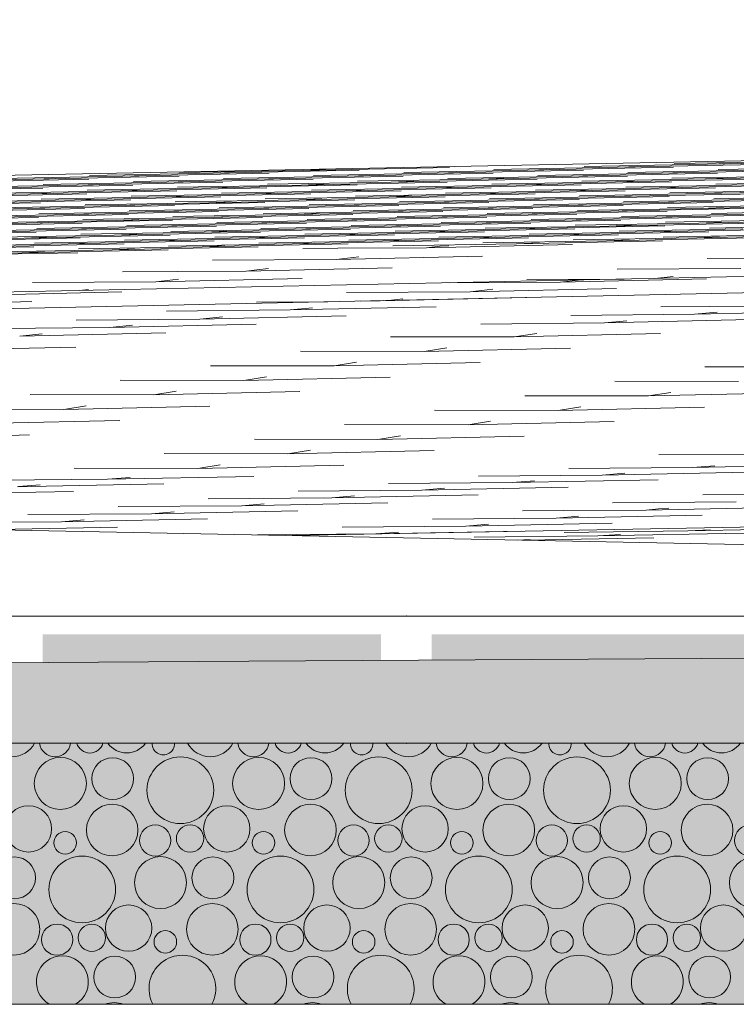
# Model space of a CAD drawing. Header units: millimetres. Extents: x -76432 to -27350, y -300 to 6935.
# Tile 59 of 75: x -31677 to -31283, y -300 to 242. Entities that reach past the tile are written whole.
import ezdxf

# ---------------------------------------------------------------- set-up
doc = ezdxf.new("R2010")
doc.units = ezdxf.units.MM
doc.header["$MEASUREMENT"] = 0
doc.layers.add('Nouveau_Terrain _ Original.Terrain', color=7, linetype='Continuous')
doc.layers.add('Nouveau_VRD _ Voirie 3d.VRD', color=7, linetype='Continuous')

# ---------------------------------------------------------------- blocks, each defined once
blk = doc.blocks.new('Élément de coupe_31')
at = {"layer": 'Nouveau_Terrain _ Original.Terrain', "linetype": 'Continuous', "lineweight": 15, "true_color": 0xf48e54}
h = blk.add_hatch(dxfattribs=at)
h.set_pattern_fill('Terre', color=33, style=0, pattern_type=2)
h.set_pattern_definition([(45, (0, 0), (-137.8858, 137.8858), []), (45, (-45.96, 45.96), (-275.7716, 275.7716), []), (45, (-91.92, 91.92), (-275.7716, 275.7716), []), (135, (-137.886, 137.886), (45.96194, 45.96194), [195, -195])])
h.paths.add_polyline_path([(-45278.93, -182.88), (-48767.24, -201.74), (-53028.52, -224.87), (-58189.71, -253.03), (-64406.44, -287.14), (-66736.01, -300), (-27349.9, -300), (-27349.9, -80.38), (-30347.05, -102.7), (-30687.31, -105.32), (-30979.52, -107.48), (-31257.53, -109.37), (-31550.89, -111.18), (-31862.67, -112.95), (-32189.06, -114.67), (-32526.08, -116.34), (-40248.03, -155.83), (-42463.99, -167.72)])
at = {"layer": 'Nouveau_Terrain _ Original.Terrain', "color": 7, "linetype": 'Continuous', "lineweight": 15}
for p, q in [((-27349.9, 242.02), (-33618.28, 118.16)), ((-27349.9, 183.09), (-33618.28, 51.45)), ((-33618.28, 41.72), (-27349.9, 175.38)), ((-28602.27, 12.4), (-31527.12, -42))]:
    blk.add_line(p, q, dxfattribs=at)
at = {"layer": 'Nouveau_Terrain _ Original.Terrain', "color": 114, "linetype": 'Continuous', "lineweight": 15, "true_color": 0x00ad56}
for p, q in [((-31248.9, 164.06), (-31316.93, 162.82)), ((-31248.9, 164.06), (-31316.93, 162.82)), ((-31298.49, 162.42), (-31218.06, 164.07)), ((-31298.49, 162.42), (-31218.06, 164.07)), ((-31298.49, 162.42), (-31286.09, 162.83)), ((-31298.49, 162.42), (-31286.09, 162.83)), ((-31570.61, 157.46), (-31638.64, 156.21)), ((-31570.61, 157.46), (-31638.64, 156.21)), ((-31620.19, 155.82), (-31539.77, 157.47)), ((-31620.19, 155.82), (-31539.77, 157.47)), ((-31521.02, 159.09), (-31589.05, 157.85)), ((-31521.02, 159.09), (-31589.05, 157.85)), ((-31570.61, 157.46), (-31490.18, 159.11)), ((-31570.61, 157.46), (-31490.18, 159.11)), ((-31570.61, 157.46), (-31558.21, 157.86)), ((-31570.61, 157.46), (-31558.21, 157.86)), ((-31521.02, 159.09), (-31440.6, 160.74)), ((-31521.02, 159.09), (-31440.6, 160.74)), ((-31521.02, 159.09), (-31508.63, 159.5)), ((-31521.02, 159.09), (-31508.63, 159.5)), ((-31447.25, 157.51), (-31515.28, 156.27)), ((-31447.25, 157.51), (-31515.28, 156.27)), ((-31496.83, 155.87), (-31416.41, 157.52)), ((-31496.83, 155.87), (-31416.41, 157.52)), ((-31397.66, 159.15), (-31465.69, 157.9)), ((-31397.66, 159.15), (-31465.69, 157.9)), ((-31447.25, 157.51), (-31366.82, 159.16)), ((-31447.25, 157.51), (-31366.82, 159.16)), ((-31447.25, 157.51), (-31434.85, 157.92)), ((-31447.25, 157.51), (-31434.85, 157.92)), ((-31348.07, 160.78), (-31416.1, 159.54)), ((-31348.07, 160.78), (-31416.1, 159.54)), ((-31397.66, 159.15), (-31317.23, 160.8)), ((-31397.66, 159.15), (-31317.23, 160.8)), ((-31397.66, 159.15), (-31385.26, 159.55)), ((-31397.66, 159.15), (-31385.26, 159.55)), ((-31323.88, 157.56), (-31391.91, 156.32)), ((-31323.88, 157.56), (-31391.91, 156.32)), ((-31373.47, 155.92), (-31293.04, 157.57)), ((-31373.47, 155.92), (-31293.04, 157.57)), ((-31298.49, 162.42), (-31366.52, 161.18)), ((-31298.49, 162.42), (-31366.52, 161.18)), ((-31348.07, 160.78), (-31267.65, 162.43)), ((-31348.07, 160.78), (-31267.65, 162.43)), ((-31348.07, 160.78), (-31335.68, 161.19)), ((-31348.07, 160.78), (-31335.68, 161.19)), ((-31274.3, 159.2), (-31342.33, 157.96)), ((-31274.3, 159.2), (-31342.33, 157.96)), ((-31323.88, 157.56), (-31243.46, 159.21)), ((-31323.88, 157.56), (-31243.46, 159.21)), ((-31323.88, 157.56), (-31311.49, 157.97)), ((-31323.88, 157.56), (-31311.49, 157.97)), ((-31224.71, 160.83), (-31292.74, 159.59)), ((-31224.71, 160.83), (-31292.74, 159.59)), ((-31669.78, 154.18), (-31737.81, 152.94)), ((-31669.78, 154.18), (-31737.81, 152.94)), ((-31719.36, 152.54), (-31638.94, 154.19)), ((-31719.36, 152.54), (-31638.94, 154.19)), ((-31620.19, 155.82), (-31688.22, 154.58)), ((-31620.19, 155.82), (-31688.22, 154.58)), ((-31669.78, 154.18), (-31589.35, 155.83)), ((-31669.78, 154.18), (-31589.35, 155.83)), ((-31669.78, 154.18), (-31657.38, 154.59)), ((-31669.78, 154.18), (-31657.38, 154.59)), ((-31596, 152.59), (-31664.03, 151.35)), ((-31596, 152.59), (-31664.03, 151.35)), ((-31645.59, 150.96), (-31565.16, 152.61)), ((-31645.59, 150.96), (-31565.16, 152.61)), ((-31620.19, 155.82), (-31607.8, 156.23)), ((-31620.19, 155.82), (-31607.8, 156.23)), ((-31546.42, 154.23), (-31614.45, 152.99)), ((-31546.42, 154.23), (-31614.45, 152.99)), ((-31596, 152.59), (-31515.58, 154.24)), ((-31596, 152.59), (-31515.58, 154.24)), ((-31596, 152.59), (-31583.61, 153)), ((-31596, 152.59), (-31583.61, 153)), ((-31496.83, 155.87), (-31564.86, 154.63)), ((-31496.83, 155.87), (-31564.86, 154.63)), ((-31546.42, 154.23), (-31465.99, 155.88)), ((-31546.42, 154.23), (-31465.99, 155.88)), ((-31546.42, 154.23), (-31534.02, 154.64)), ((-31546.42, 154.23), (-31534.02, 154.64)), ((-31472.64, 152.65), (-31540.67, 151.4)), ((-31472.64, 152.65), (-31540.67, 151.4)), ((-31522.23, 151.01), (-31441.8, 152.66)), ((-31522.23, 151.01), (-31441.8, 152.66)), ((-31496.83, 155.87), (-31484.43, 156.28)), ((-31496.83, 155.87), (-31484.43, 156.28)), ((-31423.06, 154.28), (-31491.08, 153.04)), ((-31423.06, 154.28), (-31491.08, 153.04)), ((-31472.64, 152.65), (-31392.21, 154.3)), ((-31472.64, 152.65), (-31392.21, 154.3)), ((-31472.64, 152.65), (-31460.24, 153.06)), ((-31472.64, 152.65), (-31460.24, 153.06)), ((-31373.47, 155.92), (-31441.5, 154.68)), ((-31373.47, 155.92), (-31441.5, 154.68)), ((-31423.06, 154.28), (-31342.63, 155.93)), ((-31423.06, 154.28), (-31342.63, 155.93)), ((-31423.06, 154.28), (-31410.66, 154.69)), ((-31423.06, 154.28), (-31410.66, 154.69)), ((-31349.28, 152.7), (-31417.31, 151.46)), ((-31349.28, 152.7), (-31417.31, 151.46)), ((-31398.86, 151.06), (-31318.44, 152.71)), ((-31398.86, 151.06), (-31318.44, 152.71)), ((-31373.47, 155.92), (-31361.07, 156.33)), ((-31373.47, 155.92), (-31361.07, 156.33)), ((-31299.69, 154.34), (-31367.72, 153.09)), ((-31299.69, 154.34), (-31367.72, 153.09)), ((-31349.28, 152.7), (-31268.85, 154.35)), ((-31349.28, 152.7), (-31268.85, 154.35)), ((-31349.28, 152.7), (-31336.88, 153.11)), ((-31349.28, 152.7), (-31336.88, 153.11)), ((-31250.11, 155.97), (-31318.14, 154.73)), ((-31250.11, 155.97), (-31318.14, 154.73)), ((-31299.69, 154.34), (-31219.27, 155.99)), ((-31299.69, 154.34), (-31219.27, 155.99)), ((-31299.69, 154.34), (-31287.3, 154.74)), ((-31299.69, 154.34), (-31287.3, 154.74)), ((-31225.92, 152.75), (-31293.95, 151.51)), ((-31225.92, 152.75), (-31293.95, 151.51)), ((-31744.76, 147.68), (-31664.33, 149.33)), ((-31744.76, 147.68), (-31664.33, 149.33)), ((-31645.59, 150.96), (-31713.62, 149.71)), ((-31645.59, 150.96), (-31713.62, 149.71)), ((-31695.17, 149.32), (-31614.75, 150.97)), ((-31695.17, 149.32), (-31614.75, 150.97)), ((-31621.4, 147.73), (-31689.43, 146.49)), ((-31621.4, 147.73), (-31689.43, 146.49)), ((-31670.98, 146.09), (-31590.56, 147.74)), ((-31670.98, 146.09), (-31590.56, 147.74)), ((-31670.98, 146.09), (-31658.59, 146.5)), ((-31670.98, 146.09), (-31658.59, 146.5)), ((-31645.59, 150.96), (-31633.19, 151.37)), ((-31645.59, 150.96), (-31633.19, 151.37)), ((-31571.81, 149.37), (-31639.84, 148.13)), ((-31571.81, 149.37), (-31639.84, 148.13)), ((-31621.4, 147.73), (-31540.97, 149.38)), ((-31621.4, 147.73), (-31540.97, 149.38)), ((-31621.4, 147.73), (-31609, 148.14)), ((-31621.4, 147.73), (-31609, 148.14)), ((-31522.23, 151.01), (-31590.26, 149.77)), ((-31522.23, 151.01), (-31590.26, 149.77)), ((-31571.81, 149.37), (-31491.39, 151.02)), ((-31571.81, 149.37), (-31491.39, 151.02)), ((-31571.81, 149.37), (-31559.42, 149.78)), ((-31571.81, 149.37), (-31559.42, 149.78)), ((-31498.04, 147.78), (-31566.06, 146.54)), ((-31498.04, 147.78), (-31566.06, 146.54)), ((-31547.62, 146.15), (-31467.19, 147.8)), ((-31547.62, 146.15), (-31467.19, 147.8)), ((-31547.62, 146.15), (-31535.22, 146.56)), ((-31547.62, 146.15), (-31535.22, 146.56)), ((-31522.23, 151.01), (-31509.83, 151.42)), ((-31522.23, 151.01), (-31509.83, 151.42)), ((-31448.45, 149.42), (-31516.48, 148.18)), ((-31448.45, 149.42), (-31516.48, 148.18)), ((-31498.04, 147.78), (-31417.61, 149.43)), ((-31498.04, 147.78), (-31417.61, 149.43)), ((-31498.04, 147.78), (-31485.64, 148.19)), ((-31498.04, 147.78), (-31485.64, 148.19)), ((-31398.86, 151.06), (-31466.89, 149.82)), ((-31398.86, 151.06), (-31466.89, 149.82)), ((-31448.45, 149.42), (-31368.02, 151.07)), ((-31448.45, 149.42), (-31368.02, 151.07)), ((-31448.45, 149.42), (-31436.05, 149.83)), ((-31448.45, 149.42), (-31436.05, 149.83)), ((-31374.67, 147.84), (-31442.7, 146.59)), ((-31374.67, 147.84), (-31442.7, 146.59)), ((-31424.26, 146.2), (-31343.83, 147.85)), ((-31424.26, 146.2), (-31343.83, 147.85)), ((-31424.26, 146.2), (-31411.86, 146.61)), ((-31424.26, 146.2), (-31411.86, 146.61)), ((-31398.86, 151.06), (-31386.47, 151.47)), ((-31398.86, 151.06), (-31386.47, 151.47)), ((-31325.09, 149.47), (-31393.12, 148.23)), ((-31325.09, 149.47), (-31393.12, 148.23)), ((-31374.67, 147.84), (-31294.25, 149.49)), ((-31374.67, 147.84), (-31294.25, 149.49)), ((-31374.67, 147.84), (-31362.28, 148.25)), ((-31374.67, 147.84), (-31362.28, 148.25)), ((-31275.5, 151.11), (-31343.53, 149.87)), ((-31275.5, 151.11), (-31343.53, 149.87)), ((-31325.09, 149.47), (-31244.66, 151.12)), ((-31325.09, 149.47), (-31244.66, 151.12)), ((-31325.09, 149.47), (-31312.69, 149.88)), ((-31325.09, 149.47), (-31312.69, 149.88)), ((-31251.31, 147.89), (-31319.34, 146.65)), ((-31251.31, 147.89), (-31319.34, 146.65)), ((-31300.9, 146.25), (-31220.47, 147.9)), ((-31300.9, 146.25), (-31220.47, 147.9)), ((-31300.9, 146.25), (-31288.5, 146.66)), ((-31300.9, 146.25), (-31288.5, 146.66)), ((-31745.96, 139.59), (-31665.54, 141.25)), ((-31745.96, 139.59), (-31665.54, 141.25)), ((-31670.98, 146.09), (-31739.01, 144.85)), ((-31670.98, 146.09), (-31739.01, 144.85)), ((-31720.57, 144.46), (-31640.14, 146.11)), ((-31720.57, 144.46), (-31640.14, 146.11)), ((-31646.79, 142.87), (-31714.82, 141.63)), ((-31646.79, 142.87), (-31714.82, 141.63)), ((-31696.38, 141.23), (-31615.95, 142.88)), ((-31696.38, 141.23), (-31615.95, 142.88)), ((-31597.21, 144.51), (-31665.24, 143.27)), ((-31597.21, 144.51), (-31665.24, 143.27)), ((-31646.79, 142.87), (-31566.37, 144.52)), ((-31646.79, 142.87), (-31566.37, 144.52)), ((-31646.79, 142.87), (-31634.4, 143.28)), ((-31646.79, 142.87), (-31634.4, 143.28)), ((-31573.02, 141.28), (-31641.05, 140.04)), ((-31573.02, 141.28), (-31641.05, 140.04)), ((-31622.6, 139.65), (-31542.18, 141.3)), ((-31622.6, 139.65), (-31542.18, 141.3)), ((-31547.62, 146.15), (-31615.65, 144.9)), ((-31547.62, 146.15), (-31615.65, 144.9)), ((-31597.21, 144.51), (-31516.78, 146.16)), ((-31597.21, 144.51), (-31516.78, 146.16)), ((-31597.21, 144.51), (-31584.81, 144.92)), ((-31597.21, 144.51), (-31584.81, 144.92)), ((-31523.43, 142.92), (-31591.46, 141.68)), ((-31523.43, 142.92), (-31591.46, 141.68)), ((-31573.02, 141.28), (-31492.59, 142.94)), ((-31573.02, 141.28), (-31492.59, 142.94)), ((-31573.02, 141.28), (-31560.62, 141.69)), ((-31573.02, 141.28), (-31560.62, 141.69)), ((-31473.84, 144.56), (-31541.87, 143.32)), ((-31473.84, 144.56), (-31541.87, 143.32)), ((-31523.43, 142.92), (-31443, 144.57)), ((-31523.43, 142.92), (-31443, 144.57)), ((-31523.43, 142.92), (-31511.03, 143.33)), ((-31523.43, 142.92), (-31511.03, 143.33)), ((-31449.65, 141.34), (-31517.68, 140.09)), ((-31449.65, 141.34), (-31517.68, 140.09)), ((-31499.24, 139.7), (-31418.81, 141.35)), ((-31499.24, 139.7), (-31418.81, 141.35)), ((-31424.26, 146.2), (-31492.29, 144.96)), ((-31424.26, 146.2), (-31492.29, 144.96)), ((-31473.84, 144.56), (-31393.42, 146.21)), ((-31473.84, 144.56), (-31393.42, 146.21)), ((-31473.84, 144.56), (-31461.45, 144.97)), ((-31473.84, 144.56), (-31461.45, 144.97)), ((-31400.07, 142.97), (-31468.1, 141.73)), ((-31400.07, 142.97), (-31468.1, 141.73)), ((-31449.65, 141.34), (-31369.23, 142.99)), ((-31449.65, 141.34), (-31369.23, 142.99)), ((-31449.65, 141.34), (-31437.26, 141.75)), ((-31449.65, 141.34), (-31437.26, 141.75)), ((-31350.48, 144.61), (-31418.51, 143.37)), ((-31350.48, 144.61), (-31418.51, 143.37)), ((-31400.07, 142.97), (-31319.64, 144.62)), ((-31400.07, 142.97), (-31319.64, 144.62)), ((-31400.07, 142.97), (-31387.67, 143.38)), ((-31400.07, 142.97), (-31387.67, 143.38)), ((-31326.29, 141.39), (-31394.32, 140.15)), ((-31326.29, 141.39), (-31394.32, 140.15)), ((-31375.88, 139.75), (-31295.45, 141.4)), ((-31375.88, 139.75), (-31295.45, 141.4)), ((-31300.9, 146.25), (-31368.93, 145.01)), ((-31300.9, 146.25), (-31368.93, 145.01)), ((-31350.48, 144.61), (-31270.06, 146.26)), ((-31350.48, 144.61), (-31270.06, 146.26)), ((-31350.48, 144.61), (-31338.09, 145.02)), ((-31350.48, 144.61), (-31338.09, 145.02)), ((-31276.71, 143.03), (-31344.74, 141.78)), ((-31276.71, 143.03), (-31344.74, 141.78)), ((-31326.29, 141.39), (-31245.87, 143.04)), ((-31326.29, 141.39), (-31245.87, 143.04)), ((-31326.29, 141.39), (-31313.9, 141.8)), ((-31326.29, 141.39), (-31313.9, 141.8)), ((-31227.12, 144.66), (-31295.15, 143.42)), ((-31227.12, 144.66), (-31295.15, 143.42)), ((-31672.19, 138.01), (-31740.22, 136.77)), ((-31672.19, 138.01), (-31740.22, 136.77)), ((-31721.77, 136.37), (-31641.35, 138.02)), ((-31721.77, 136.37), (-31641.35, 138.02)), ((-31622.6, 139.65), (-31690.63, 138.4)), ((-31622.6, 139.65), (-31690.63, 138.4)), ((-31672.19, 138.01), (-31591.76, 139.66)), ((-31672.19, 138.01), (-31591.76, 139.66)), ((-31672.19, 138.01), (-31659.79, 138.42)), ((-31672.19, 138.01), (-31659.79, 138.42)), ((-31598.41, 136.42), (-31666.44, 135.18)), ((-31598.41, 136.42), (-31666.44, 135.18)), ((-31648, 134.78), (-31567.57, 136.44)), ((-31648, 134.78), (-31567.57, 136.44)), ((-31622.6, 139.65), (-31610.2, 140.06)), ((-31622.6, 139.65), (-31610.2, 140.06)), ((-31548.83, 138.06), (-31616.85, 136.82)), ((-31548.83, 138.06), (-31616.85, 136.82)), ((-31598.41, 136.42), (-31517.98, 138.07)), ((-31598.41, 136.42), (-31517.98, 138.07)), ((-31598.41, 136.42), (-31586.01, 136.83)), ((-31598.41, 136.42), (-31586.01, 136.83)), ((-31499.24, 139.7), (-31567.27, 138.46)), ((-31499.24, 139.7), (-31567.27, 138.46)), ((-31548.83, 138.06), (-31468.4, 139.71)), ((-31548.83, 138.06), (-31468.4, 139.71)), ((-31548.83, 138.06), (-31536.43, 138.47)), ((-31548.83, 138.06), (-31536.43, 138.47)), ((-31475.05, 136.47), (-31543.08, 135.23)), ((-31475.05, 136.47), (-31543.08, 135.23)), ((-31524.63, 134.84), (-31444.21, 136.49)), ((-31524.63, 134.84), (-31444.21, 136.49)), ((-31499.24, 139.7), (-31486.84, 140.11)), ((-31499.24, 139.7), (-31486.84, 140.11)), ((-31425.46, 138.11), (-31493.49, 136.87)), ((-31425.46, 138.11), (-31493.49, 136.87)), ((-31475.05, 136.47), (-31394.62, 138.13)), ((-31475.05, 136.47), (-31394.62, 138.13)), ((-31475.05, 136.47), (-31462.65, 136.88)), ((-31475.05, 136.47), (-31462.65, 136.88)), ((-31375.88, 139.75), (-31443.91, 138.51)), ((-31375.88, 139.75), (-31443.91, 138.51)), ((-31425.46, 138.11), (-31345.04, 139.76)), ((-31425.46, 138.11), (-31345.04, 139.76)), ((-31425.46, 138.11), (-31413.07, 138.52)), ((-31425.46, 138.11), (-31413.07, 138.52)), ((-31351.69, 136.53), (-31419.72, 135.28)), ((-31351.69, 136.53), (-31419.72, 135.28)), ((-31401.27, 134.89), (-31320.85, 136.54)), ((-31401.27, 134.89), (-31320.85, 136.54)), ((-31375.88, 139.75), (-31363.48, 140.16)), ((-31375.88, 139.75), (-31363.48, 140.16)), ((-31302.1, 138.16), (-31370.13, 136.92)), ((-31302.1, 138.16), (-31370.13, 136.92)), ((-31351.69, 136.53), (-31271.26, 138.18)), ((-31351.69, 136.53), (-31271.26, 138.18)), ((-31351.69, 136.53), (-31339.29, 136.94)), ((-31351.69, 136.53), (-31339.29, 136.94)), ((-31252.52, 139.8), (-31320.55, 138.56)), ((-31252.52, 139.8), (-31320.55, 138.56)), ((-31302.1, 138.16), (-31221.68, 139.81)), ((-31302.1, 138.16), (-31221.68, 139.81)), ((-31302.1, 138.16), (-31289.71, 138.57)), ((-31302.1, 138.16), (-31289.71, 138.57)), ((-31228.33, 136.58), (-31296.36, 135.34)), ((-31228.33, 136.58), (-31296.36, 135.34)), ((-31747.17, 131.51), (-31666.74, 133.16)), ((-31747.17, 131.51), (-31666.74, 133.16)), ((-31648, 134.78), (-31716.03, 133.54)), ((-31648, 134.78), (-31716.03, 133.54)), ((-31697.58, 133.15), (-31617.16, 134.8)), ((-31697.58, 133.15), (-31617.16, 134.8)), ((-31623.81, 131.56), (-31691.83, 130.32)), ((-31623.81, 131.56), (-31691.83, 130.32)), ((-31673.39, 129.92), (-31592.96, 131.57)), ((-31673.39, 129.92), (-31592.96, 131.57)), ((-31673.39, 129.92), (-31660.99, 130.33)), ((-31673.39, 129.92), (-31660.99, 130.33)), ((-31648, 134.78), (-31635.6, 135.19)), ((-31648, 134.78), (-31635.6, 135.19)), ((-31574.22, 133.2), (-31642.25, 131.96)), ((-31574.22, 133.2), (-31642.25, 131.96)), ((-31623.81, 131.56), (-31543.38, 133.21)), ((-31623.81, 131.56), (-31543.38, 133.21)), ((-31623.81, 131.56), (-31611.41, 131.97)), ((-31623.81, 131.56), (-31611.41, 131.97)), ((-31524.63, 134.84), (-31592.66, 133.6)), ((-31524.63, 134.84), (-31592.66, 133.6)), ((-31574.22, 133.2), (-31493.79, 134.85)), ((-31574.22, 133.2), (-31493.79, 134.85)), ((-31574.22, 133.2), (-31561.82, 133.61)), ((-31574.22, 133.2), (-31561.82, 133.61)), ((-31500.44, 131.61), (-31568.47, 130.37)), ((-31500.44, 131.61), (-31568.47, 130.37)), ((-31550.03, 129.97), (-31469.6, 131.63)), ((-31550.03, 129.97), (-31469.6, 131.63)), ((-31550.03, 129.97), (-31537.63, 130.38)), ((-31550.03, 129.97), (-31537.63, 130.38)), ((-31524.63, 134.84), (-31512.24, 135.25)), ((-31524.63, 134.84), (-31512.24, 135.25)), ((-31450.86, 133.25), (-31518.89, 132.01)), ((-31450.86, 133.25), (-31518.89, 132.01)), ((-31500.44, 131.61), (-31420.02, 133.26)), ((-31500.44, 131.61), (-31420.02, 133.26)), ((-31500.44, 131.61), (-31488.05, 132.02)), ((-31500.44, 131.61), (-31488.05, 132.02)), ((-31401.27, 134.89), (-31469.3, 133.65)), ((-31401.27, 134.89), (-31469.3, 133.65)), ((-31450.86, 133.25), (-31370.43, 134.9)), ((-31450.86, 133.25), (-31370.43, 134.9)), ((-31450.86, 133.25), (-31438.46, 133.66)), ((-31450.86, 133.25), (-31438.46, 133.66)), ((-31377.08, 131.66), (-31445.11, 130.42)), ((-31377.08, 131.66), (-31445.11, 130.42)), ((-31426.67, 130.03), (-31346.24, 131.68)), ((-31426.67, 130.03), (-31346.24, 131.68)), ((-31426.67, 130.03), (-31414.27, 130.44)), ((-31426.67, 130.03), (-31414.27, 130.44)), ((-31401.27, 134.89), (-31388.88, 135.3)), ((-31401.27, 134.89), (-31388.88, 135.3)), ((-31327.5, 133.3), (-31395.53, 132.06)), ((-31327.5, 133.3), (-31395.53, 132.06)), ((-31377.08, 131.66), (-31296.66, 133.32)), ((-31377.08, 131.66), (-31296.66, 133.32)), ((-31377.08, 131.66), (-31364.69, 132.07)), ((-31377.08, 131.66), (-31364.69, 132.07)), ((-31352.89, 128.44), (-31272.47, 130.09)), ((-31352.89, 128.44), (-31272.47, 130.09)), ((-31277.91, 134.94), (-31345.94, 133.7)), ((-31277.91, 134.94), (-31345.94, 133.7)), ((-31327.5, 133.3), (-31247.07, 134.95)), ((-31327.5, 133.3), (-31247.07, 134.95)), ((-31327.5, 133.3), (-31315.1, 133.71)), ((-31327.5, 133.3), (-31315.1, 133.71)), ((-31253.72, 131.72), (-31321.75, 130.47)), ((-31253.72, 131.72), (-31321.75, 130.47)), ((-31303.31, 130.08), (-31222.88, 131.73)), ((-31303.31, 130.08), (-31222.88, 131.73)), ((-31303.31, 130.08), (-31290.91, 130.49)), ((-31303.31, 130.08), (-31290.91, 130.49)), ((-31748.37, 123.42), (-31667.95, 125.07)), ((-31748.37, 123.42), (-31667.95, 125.07)), ((-31673.39, 129.92), (-31741.42, 128.68)), ((-31673.39, 129.92), (-31741.42, 128.68)), ((-31722.98, 128.28), (-31642.55, 129.94)), ((-31722.98, 128.28), (-31642.55, 129.94)), ((-31649.2, 126.7), (-31717.23, 125.46)), ((-31649.2, 126.7), (-31717.23, 125.46)), ((-31698.79, 125.06), (-31618.36, 126.71)), ((-31698.79, 125.06), (-31618.36, 126.71)), ((-31599.61, 128.34), (-31667.64, 127.1)), ((-31599.61, 128.34), (-31667.64, 127.1)), ((-31649.2, 126.7), (-31568.77, 128.35)), ((-31649.2, 126.7), (-31568.77, 128.35)), ((-31649.2, 126.7), (-31636.8, 127.11)), ((-31649.2, 126.7), (-31636.8, 127.11)), ((-31575.42, 125.11), (-31643.45, 123.87)), ((-31575.42, 125.11), (-31643.45, 123.87)), ((-31625.01, 123.48), (-31544.58, 125.13)), ((-31625.01, 123.48), (-31544.58, 125.13)), ((-31550.03, 129.97), (-31618.06, 128.73)), ((-31550.03, 129.97), (-31618.06, 128.73)), ((-31599.61, 128.34), (-31519.19, 129.99)), ((-31599.61, 128.34), (-31519.19, 129.99)), ((-31599.61, 128.34), (-31587.22, 128.75)), ((-31599.61, 128.34), (-31587.22, 128.75)), ((-31525.84, 126.75), (-31593.87, 125.51)), ((-31525.84, 126.75), (-31593.87, 125.51)), ((-31575.42, 125.11), (-31495, 126.76)), ((-31575.42, 125.11), (-31495, 126.76)), ((-31575.42, 125.11), (-31563.03, 125.52)), ((-31575.42, 125.11), (-31563.03, 125.52)), ((-31476.25, 128.39), (-31544.28, 127.15)), ((-31476.25, 128.39), (-31544.28, 127.15)), ((-31525.84, 126.75), (-31445.41, 128.4)), ((-31525.84, 126.75), (-31445.41, 128.4)), ((-31525.84, 126.75), (-31513.44, 127.16)), ((-31525.84, 126.75), (-31513.44, 127.16)), ((-31452.06, 125.16), (-31520.09, 123.92)), ((-31452.06, 125.16), (-31520.09, 123.92)), ((-31501.65, 123.53), (-31421.22, 125.18)), ((-31501.65, 123.53), (-31421.22, 125.18)), ((-31426.67, 130.03), (-31494.7, 128.79)), ((-31426.67, 130.03), (-31494.7, 128.79)), ((-31476.25, 128.39), (-31395.83, 130.04)), ((-31476.25, 128.39), (-31395.83, 130.04)), ((-31476.25, 128.39), (-31463.86, 128.8)), ((-31476.25, 128.39), (-31463.86, 128.8)), ((-31402.48, 126.8), (-31470.51, 125.56)), ((-31402.48, 126.8), (-31470.51, 125.56)), ((-31452.06, 125.16), (-31371.64, 126.82)), ((-31452.06, 125.16), (-31371.64, 126.82)), ((-31452.06, 125.16), (-31439.67, 125.57)), ((-31452.06, 125.16), (-31439.67, 125.57)), ((-31352.89, 128.44), (-31420.92, 127.2)), ((-31352.89, 128.44), (-31420.92, 127.2)), ((-31402.48, 126.8), (-31322.05, 128.45)), ((-31402.48, 126.8), (-31322.05, 128.45)), ((-31402.48, 126.8), (-31390.08, 127.21)), ((-31402.48, 126.8), (-31390.08, 127.21)), ((-31328.7, 125.22), (-31396.73, 123.98)), ((-31328.7, 125.22), (-31396.73, 123.98)), ((-31378.29, 123.58), (-31297.86, 125.23)), ((-31378.29, 123.58), (-31297.86, 125.23)), ((-31303.31, 130.08), (-31371.34, 128.84)), ((-31303.31, 130.08), (-31371.34, 128.84)), ((-31352.89, 128.44), (-31340.5, 128.85)), ((-31352.89, 128.44), (-31340.5, 128.85)), ((-31279.12, 126.85), (-31347.14, 125.61)), ((-31279.12, 126.85), (-31347.14, 125.61)), ((-31328.7, 125.22), (-31248.28, 126.87)), ((-31328.7, 125.22), (-31248.28, 126.87)), ((-31328.7, 125.22), (-31316.3, 125.63)), ((-31328.7, 125.22), (-31316.3, 125.63)), ((-31229.53, 128.49), (-31297.56, 127.25)), ((-31229.53, 128.49), (-31297.56, 127.25)), ((-31674.59, 121.84), (-31742.62, 120.6)), ((-31674.59, 121.84), (-31742.62, 120.6)), ((-31724.18, 120.2), (-31643.75, 121.85)), ((-31724.18, 120.2), (-31643.75, 121.85)), ((-31625.01, 123.48), (-31693.04, 122.23)), ((-31625.01, 123.48), (-31693.04, 122.23)), ((-31674.59, 121.84), (-31594.17, 123.49)), ((-31674.59, 121.84), (-31594.17, 123.49)), ((-31674.59, 121.84), (-31662.2, 122.25)), ((-31674.59, 121.84), (-31662.2, 122.25)), ((-31600.82, 120.25), (-31668.85, 119.01)), ((-31600.82, 120.25), (-31668.85, 119.01)), ((-31650.4, 118.61), (-31569.98, 120.26)), ((-31650.4, 118.61), (-31569.98, 120.26)), ((-31625.01, 123.48), (-31612.61, 123.88)), ((-31625.01, 123.48), (-31612.61, 123.88)), ((-31551.23, 121.89), (-31619.26, 120.65)), ((-31551.23, 121.89), (-31619.26, 120.65)), ((-31600.82, 120.25), (-31520.39, 121.9)), ((-31600.82, 120.25), (-31520.39, 121.9)), ((-31600.82, 120.25), (-31588.42, 120.66)), ((-31600.82, 120.25), (-31588.42, 120.66)), ((-31501.65, 123.53), (-31569.68, 122.29)), ((-31501.65, 123.53), (-31569.68, 122.29)), ((-31551.23, 121.89), (-31470.81, 123.54)), ((-31551.23, 121.89), (-31470.81, 123.54)), ((-31551.23, 121.89), (-31538.84, 122.3)), ((-31551.23, 121.89), (-31538.84, 122.3)), ((-31477.46, 120.3), (-31545.49, 119.06)), ((-31477.46, 120.3), (-31545.49, 119.06)), ((-31527.04, 118.67), (-31446.62, 120.32)), ((-31527.04, 118.67), (-31446.62, 120.32)), ((-31501.65, 123.53), (-31489.25, 123.94)), ((-31501.65, 123.53), (-31489.25, 123.94)), ((-31427.87, 121.94), (-31495.9, 120.7)), ((-31427.87, 121.94), (-31495.9, 120.7)), ((-31477.46, 120.3), (-31397.03, 121.95)), ((-31477.46, 120.3), (-31397.03, 121.95)), ((-31477.46, 120.3), (-31465.06, 120.71)), ((-31477.46, 120.3), (-31465.06, 120.71)), ((-31378.29, 123.58), (-31446.32, 122.34)), ((-31378.29, 123.58), (-31446.32, 122.34)), ((-31427.87, 121.94), (-31347.45, 123.59)), ((-31427.87, 121.94), (-31347.45, 123.59)), ((-31427.87, 121.94), (-31415.48, 122.35)), ((-31427.87, 121.94), (-31415.48, 122.35)), ((-31354.1, 120.35), (-31422.13, 119.11)), ((-31354.1, 120.35), (-31422.13, 119.11)), ((-31403.68, 118.72), (-31323.26, 120.37)), ((-31403.68, 118.72), (-31323.26, 120.37)), ((-31378.29, 123.58), (-31365.89, 123.99)), ((-31378.29, 123.58), (-31365.89, 123.99)), ((-31304.51, 121.99), (-31372.54, 120.75)), ((-31304.51, 121.99), (-31372.54, 120.75)), ((-31354.1, 120.35), (-31273.67, 122.01)), ((-31354.1, 120.35), (-31273.67, 122.01)), ((-31354.1, 120.35), (-31341.7, 120.76)), ((-31354.1, 120.35), (-31341.7, 120.76)), ((-31254.92, 123.63), (-31322.95, 122.39)), ((-31254.92, 123.63), (-31322.95, 122.39)), ((-31304.51, 121.99), (-31224.08, 123.64)), ((-31304.51, 121.99), (-31224.08, 123.64)), ((-31304.51, 121.99), (-31292.11, 122.4)), ((-31304.51, 121.99), (-31292.11, 122.4)), ((-31749.58, 115.34), (-31669.15, 116.99)), ((-31749.58, 115.34), (-31669.15, 116.99)), ((-31650.4, 118.61), (-31718.43, 117.37)), ((-31650.4, 118.61), (-31718.43, 117.37)), ((-31699.99, 116.98), (-31619.56, 118.63)), ((-31699.99, 116.98), (-31619.56, 118.63)), ((-31626.21, 115.39), (-31694.24, 114.15)), ((-31626.21, 115.39), (-31694.24, 114.15)), ((-31675.8, 113.75), (-31595.37, 115.4)), ((-31675.8, 113.75), (-31595.37, 115.4)), ((-31675.8, 113.75), (-31663.4, 114.16)), ((-31675.8, 113.75), (-31663.4, 114.16)), ((-31650.4, 118.61), (-31638.01, 119.02)), ((-31650.4, 118.61), (-31638.01, 119.02)), ((-31576.63, 117.03), (-31644.66, 115.79)), ((-31576.63, 117.03), (-31644.66, 115.79)), ((-31626.21, 115.39), (-31545.79, 117.04)), ((-31626.21, 115.39), (-31545.79, 117.04)), ((-31626.21, 115.39), (-31613.82, 115.8)), ((-31626.21, 115.39), (-31613.82, 115.8)), ((-31527.04, 118.67), (-31595.07, 117.42)), ((-31527.04, 118.67), (-31595.07, 117.42)), ((-31576.63, 117.03), (-31496.2, 118.68)), ((-31576.63, 117.03), (-31496.2, 118.68)), ((-31576.63, 117.03), (-31564.23, 117.44)), ((-31576.63, 117.03), (-31564.23, 117.44)), ((-31527.04, 118.67), (-31514.65, 119.07)), ((-31527.04, 118.67), (-31514.65, 119.07)), ((-31501.97, 116.19), (-31521.3, 115.84)), ((-31501.97, 116.19), (-31521.3, 115.84)), ((-31453.27, 116.35), (-31501.98, 116.19)), ((-31453.27, 116.35), (-31501.98, 116.19)), ((-31403.68, 118.72), (-31471.71, 117.48)), ((-31403.68, 118.72), (-31471.71, 117.48)), ((-31453.27, 116.35), (-31372.84, 118.19)), ((-31453.27, 116.35), (-31372.84, 118.19)), ((-31453.27, 116.35), (-31445.75, 117.33)), ((-31453.27, 116.35), (-31445.75, 117.33)), ((-31445.76, 117.33), (-31440.87, 117.49)), ((-31445.76, 117.33), (-31440.87, 117.49)), ((-31403.68, 118.72), (-31391.28, 119.13)), ((-31403.68, 118.72), (-31391.28, 119.13)), ((-31675.8, 113.75), (-31743.83, 112.51)), ((-31675.8, 113.75), (-31743.83, 112.51)), ((-31725.38, 112.11), (-31644.96, 113.76)), ((-31725.38, 112.11), (-31644.96, 113.76)), ((-31502.85, 109.93), (-31570.88, 109.7)), ((-31502.85, 109.93), (-31570.88, 109.7)), ((-31502.85, 109.93), (-31422.43, 111.76)), ((-31502.85, 109.93), (-31422.43, 111.76)), ((-31502.85, 109.93), (-31490.46, 111.53)), ((-31502.85, 109.93), (-31490.46, 111.53)), ((-31230.73, 110.84), (-31298.76, 110.61)), ((-31230.73, 110.84), (-31298.76, 110.61)), ((-31590.25, 103.38), (-31620.47, 103.27)), ((-31590.25, 103.38), (-31620.47, 103.27)), ((-31552.44, 103.58), (-31590.26, 103.38)), ((-31552.44, 103.58), (-31590.26, 103.38)), ((-31552.44, 103.58), (-31472.01, 105.39)), ((-31552.44, 103.58), (-31472.01, 105.39)), ((-31552.44, 103.58), (-31546.45, 104.28)), ((-31552.44, 103.58), (-31546.45, 104.28)), ((-31546.45, 104.28), (-31540.04, 105.11)), ((-31546.45, 104.28), (-31540.04, 105.11)), ((-31280.32, 105.06), (-31348.35, 104.69)), ((-31280.32, 105.06), (-31348.35, 104.69)), ((-31602.02, 97.8), (-31670.05, 97.43)), ((-31602.02, 97.8), (-31670.05, 97.43)), ((-31602.02, 97.8), (-31521.6, 99.62)), ((-31602.02, 97.8), (-31521.6, 99.62)), ((-31602.02, 97.8), (-31589.63, 99.25)), ((-31602.02, 97.8), (-31589.63, 99.25)), ((-31379.49, 97.62), (-31440.26, 97.19)), ((-31379.49, 97.62), (-31440.26, 97.19)), ((-31344.42, 99.2), (-31397.93, 98.91)), ((-31344.42, 99.2), (-31397.93, 98.91)), ((-31379.49, 97.62), (-31299.06, 99.44)), ((-31379.49, 97.62), (-31299.06, 99.44)), ((-31379.49, 97.62), (-31369.73, 98.67)), ((-31379.49, 97.62), (-31369.73, 98.67)), ((-31327.54, 99.56), (-31317.51, 100.72)), ((-31327.54, 99.56), (-31317.51, 100.72)), ((-31701.19, 90.35), (-31620.77, 92.17)), ((-31701.19, 90.35), (-31620.77, 92.17)), ((-31644.03, 92.91), (-31639.21, 93.47)), ((-31644.03, 92.91), (-31639.21, 93.47)), ((-31429.08, 92.28), (-31497.11, 91.79)), ((-31429.08, 92.28), (-31497.11, 91.79)), ((-31429.08, 92.28), (-31348.65, 94.09)), ((-31429.08, 92.28), (-31348.65, 94.09)), ((-31429.08, 92.28), (-31416.68, 93.61)), ((-31429.08, 92.28), (-31416.68, 93.61)), ((-31750.78, 85.01), (-31670.35, 86.82)), ((-31750.78, 85.01), (-31670.35, 86.82)), ((-31507.41, 86.73), (-31546.69, 86.45)), ((-31507.41, 86.73), (-31546.69, 86.45)), ((-31478.66, 87.2), (-31489.61, 87.11)), ((-31478.66, 87.2), (-31489.61, 87.11)), ((-31478.66, 87.2), (-31398.24, 89.01)), ((-31478.66, 87.2), (-31398.24, 89.01)), ((-31478.66, 87.2), (-31476.86, 87.38)), ((-31478.66, 87.2), (-31476.86, 87.38)), ((-31473.92, 87.44), (-31466.27, 88.27)), ((-31473.92, 87.44), (-31466.27, 88.27)), ((-31528.25, 82.21), (-31596.28, 81.65)), ((-31528.25, 82.21), (-31596.28, 81.65)), ((-31528.25, 82.21), (-31447.82, 84.02)), ((-31528.25, 82.21), (-31447.82, 84.02)), ((-31528.25, 82.21), (-31515.85, 83.46)), ((-31528.25, 82.21), (-31515.85, 83.46)), ((-31256.13, 84.46), (-31324.16, 83.9)), ((-31256.13, 84.46), (-31324.16, 83.9)), ((-31305.71, 79.85), (-31225.29, 81.66)), ((-31305.71, 79.85), (-31225.29, 81.66)), ((-31577.83, 77.23), (-31645.86, 76.66)), ((-31577.83, 77.23), (-31645.86, 76.66)), ((-31577.83, 77.23), (-31497.41, 79.04)), ((-31577.83, 77.23), (-31497.41, 79.04)), ((-31577.83, 77.23), (-31565.44, 78.47)), ((-31577.83, 77.23), (-31565.44, 78.47)), ((-31305.71, 79.85), (-31373.74, 79.23)), ((-31305.71, 79.85), (-31373.74, 79.23)), ((-31355.3, 75.1), (-31274.87, 76.91)), ((-31355.3, 75.1), (-31274.87, 76.91)), ((-31355.3, 75.1), (-31342.9, 76.29)), ((-31355.3, 75.1), (-31342.9, 76.29)), ((-31305.71, 79.85), (-31293.32, 81.04)), ((-31305.71, 79.85), (-31293.32, 81.04)), ((-31627.42, 72.63), (-31695.45, 72.01)), ((-31627.42, 72.63), (-31695.45, 72.01)), ((-31627.42, 72.63), (-31546.99, 74.43)), ((-31627.42, 72.63), (-31546.99, 74.43)), ((-31627.42, 72.63), (-31615.02, 73.81)), ((-31627.42, 72.63), (-31615.02, 73.81)), ((-31355.3, 75.1), (-31423.33, 74.48)), ((-31355.3, 75.1), (-31423.33, 74.48)), ((-31677, 67.88), (-31596.58, 69.68)), ((-31677, 67.88), (-31596.58, 69.68)), ((-31677, 67.88), (-31664.61, 69.07)), ((-31677, 67.88), (-31664.61, 69.07)), ((-31404.89, 67.35), (-31472.91, 67.5)), ((-31404.89, 67.35), (-31472.91, 67.5)), ((-31404.89, 67.35), (-31392.49, 69.35)), ((-31404.89, 67.35), (-31392.49, 69.35)), ((-31404.89, 67.35), (-31324.46, 69.2)), ((-31404.89, 67.35), (-31324.46, 69.2)), ((-31726.59, 59.96), (-31646.16, 61.81)), ((-31726.59, 59.96), (-31646.16, 61.81)), ((-31454.47, 59.38), (-31442.07, 61.38)), ((-31454.47, 59.38), (-31442.07, 61.38)), ((-31454.47, 59.38), (-31374.04, 61.23)), ((-31454.47, 59.38), (-31374.04, 61.23)), ((-31454.47, 59.38), (-31522.5, 59.53)), ((-31454.47, 59.38), (-31522.5, 59.53)), ((-31504.06, 51.41), (-31572.09, 51.56)), ((-31504.06, 51.41), (-31572.09, 51.56)), ((-31504.06, 51.41), (-31491.66, 53.4)), ((-31504.06, 51.41), (-31491.66, 53.4)), ((-31504.06, 51.41), (-31423.63, 53.26)), ((-31504.06, 51.41), (-31423.63, 53.26)), ((-31231.94, 50.83), (-31299.97, 50.98)), ((-31231.94, 50.83), (-31299.97, 50.98)), ((-31553.64, 43.44), (-31621.67, 43.58)), ((-31553.64, 43.44), (-31621.67, 43.58)), ((-31553.64, 43.44), (-31541.25, 45.43)), ((-31553.64, 43.44), (-31541.25, 45.43)), ((-31553.64, 43.44), (-31473.22, 45.29)), ((-31553.64, 43.44), (-31473.22, 45.29)), ((-31281.52, 42.86), (-31349.55, 43.01)), ((-31281.52, 42.86), (-31349.55, 43.01)), ((-31603.23, 35.47), (-31671.26, 35.61)), ((-31603.23, 35.47), (-31671.26, 35.61)), ((-31603.23, 35.47), (-31590.83, 37.46)), ((-31603.23, 35.47), (-31590.83, 37.46)), ((-31603.23, 35.47), (-31522.8, 37.32)), ((-31603.23, 35.47), (-31522.8, 37.32)), ((-31331.11, 34.89), (-31399.14, 35.03)), ((-31331.11, 34.89), (-31399.14, 35.03)), ((-31331.11, 34.89), (-31318.71, 36.88)), ((-31331.11, 34.89), (-31318.71, 36.88)), ((-31331.11, 34.89), (-31250.68, 36.74)), ((-31331.11, 34.89), (-31250.68, 36.74)), ((-31652.81, 27.5), (-31720.84, 27.64)), ((-31652.81, 27.5), (-31720.84, 27.64)), ((-31652.81, 27.5), (-31640.42, 29.49)), ((-31652.81, 27.5), (-31640.42, 29.49)), ((-31652.81, 27.5), (-31572.39, 29.35)), ((-31652.81, 27.5), (-31572.39, 29.35)), ((-31380.69, 26.92), (-31368.3, 28.91)), ((-31380.69, 26.92), (-31368.3, 28.91)), ((-31380.69, 26.92), (-31300.27, 28.77)), ((-31380.69, 26.92), (-31300.27, 28.77)), ((-31380.69, 26.92), (-31448.72, 27.06)), ((-31380.69, 26.92), (-31448.72, 27.06)), ((-31702.4, 19.53), (-31621.97, 21.37)), ((-31702.4, 19.53), (-31621.97, 21.37)), ((-31430.28, 18.95), (-31498.31, 19.09)), ((-31430.28, 18.95), (-31498.31, 19.09)), ((-31430.28, 18.95), (-31417.88, 20.94)), ((-31430.28, 18.95), (-31417.88, 20.94)), ((-31430.28, 18.95), (-31349.85, 20.79)), ((-31430.28, 18.95), (-31349.85, 20.79)), ((-31751.98, 11.55), (-31671.56, 13.4)), ((-31751.98, 11.55), (-31671.56, 13.4)), ((-31479.87, 10.97), (-31547.9, 11.12)), ((-31479.87, 10.97), (-31547.9, 11.12)), ((-31479.87, 10.97), (-31467.47, 12.97)), ((-31479.87, 10.97), (-31467.47, 12.97)), ((-31479.87, 10.97), (-31399.44, 12.82)), ((-31479.87, 10.97), (-31399.44, 12.82)), ((-31529.45, 3), (-31597.48, 3.15)), ((-31529.45, 3), (-31597.48, 3.15)), ((-31529.45, 3), (-31517.05, 5)), ((-31529.45, 3), (-31517.05, 5)), ((-31529.45, 3), (-31449.03, 4.85)), ((-31529.45, 3), (-31449.03, 4.85)), ((-31257.33, 2.42), (-31325.36, 2.57)), ((-31257.33, 2.42), (-31325.36, 2.57)), ((-31579.04, -4.97), (-31647.07, -4.82)), ((-31579.04, -4.97), (-31647.07, -4.82)), ((-31579.04, -4.97), (-31566.64, -2.98)), ((-31579.04, -4.97), (-31566.64, -2.98)), ((-31579.04, -4.97), (-31498.61, -3.12)), ((-31579.04, -4.97), (-31498.61, -3.12)), ((-31306.92, -4.56), (-31374.95, -5.13)), ((-31306.92, -4.56), (-31374.95, -5.13)), ((-31306.92, -4.56), (-31226.49, -2.95)), ((-31306.92, -4.56), (-31226.49, -2.95)), ((-31306.92, -4.56), (-31294.52, -3.53)), ((-31306.92, -4.56), (-31294.52, -3.53)), ((-31628.62, -10.97), (-31548.2, -9.36)), ((-31628.62, -10.97), (-31548.2, -9.36)), ((-31628.62, -10.97), (-31616.23, -9.94)), ((-31628.62, -10.97), (-31616.23, -9.94)), ((-31356.5, -8.67), (-31424.53, -9.25)), ((-31356.5, -8.67), (-31424.53, -9.25)), ((-31356.5, -8.67), (-31276.08, -7.07)), ((-31356.5, -8.67), (-31276.08, -7.07)), ((-31356.5, -8.67), (-31344.11, -7.64)), ((-31356.5, -8.67), (-31344.11, -7.64)), ((-31628.62, -10.97), (-31696.65, -11.54)), ((-31628.62, -10.97), (-31696.65, -11.54)), ((-31678.21, -15.08), (-31662.38, -14.77)), ((-31678.21, -15.08), (-31662.38, -14.77)), ((-31677.63, -15.04), (-31665.81, -14.05)), ((-31677.63, -15.04), (-31665.81, -14.05)), ((-31662.38, -14.77), (-31597.78, -13.48)), ((-31662.38, -14.77), (-31597.78, -13.48)), ((-31406.09, -12.81), (-31474.12, -13.38)), ((-31406.09, -12.81), (-31474.12, -13.38)), ((-31455.68, -16.97), (-31375.25, -15.37)), ((-31455.68, -16.97), (-31375.25, -15.37)), ((-31455.68, -16.97), (-31443.28, -15.92)), ((-31455.68, -16.97), (-31443.28, -15.92)), ((-31406.09, -12.81), (-31325.66, -11.2)), ((-31406.09, -12.81), (-31325.66, -11.2)), ((-31406.09, -12.81), (-31393.69, -11.77)), ((-31406.09, -12.81), (-31393.69, -11.77)), ((-31727.79, -19.22), (-31647.37, -17.62)), ((-31727.79, -19.22), (-31647.37, -17.62)), ((-31505.26, -21.21), (-31573.29, -21.75)), ((-31505.26, -21.21), (-31573.29, -21.75)), ((-31455.68, -16.97), (-31523.7, -17.53)), ((-31455.68, -16.97), (-31523.7, -17.53)), ((-31505.26, -21.21), (-31424.83, -19.6)), ((-31505.26, -21.21), (-31424.83, -19.6)), ((-31505.26, -21.21), (-31492.86, -20.14)), ((-31505.26, -21.21), (-31492.86, -20.14)), ((-31233.14, -19.06), (-31301.17, -19.59)), ((-31233.14, -19.06), (-31301.17, -19.59)), ((-31554.85, -25.52), (-31622.88, -26.05)), ((-31554.85, -25.52), (-31622.88, -26.05)), ((-31554.85, -25.52), (-31474.42, -23.91)), ((-31554.85, -25.52), (-31474.42, -23.91)), ((-31554.85, -25.52), (-31542.45, -24.43)), ((-31554.85, -25.52), (-31542.45, -24.43)), ((-31282.73, -23.45), (-31350.76, -23.96)), ((-31282.73, -23.45), (-31350.76, -23.96)), ((-31332.31, -27.92), (-31251.89, -26.3)), ((-31332.31, -27.92), (-31251.89, -26.3)), ((-31325.48, -27.3), (-31319.92, -26.8)), ((-31325.48, -27.3), (-31319.92, -26.8)), ((-31604.43, -29.93), (-31672.46, -30.44)), ((-31604.43, -29.93), (-31672.46, -30.44)), ((-31604.43, -29.93), (-31524.01, -28.31)), ((-31604.43, -29.93), (-31524.01, -28.31)), ((-31604.43, -29.93), (-31592.04, -28.82)), ((-31604.43, -29.93), (-31592.04, -28.82)), ((-31381.9, -32.39), (-31449.93, -32.9)), ((-31381.9, -32.39), (-31449.93, -32.9)), ((-31377.8, -28.25), (-31400.34, -28.42)), ((-31377.8, -28.25), (-31400.34, -28.42)), ((-31381.9, -32.39), (-31301.47, -30.77)), ((-31381.9, -32.39), (-31301.47, -30.77)), ((-31381.9, -32.39), (-31369.5, -31.28)), ((-31381.9, -32.39), (-31369.5, -31.28)), ((-31332.31, -27.92), (-31377.78, -28.25)), ((-31332.31, -27.92), (-31377.78, -28.25)), ((-31332.31, -27.92), (-31325.49, -27.3)), ((-31332.31, -27.92), (-31325.49, -27.3)), ((-31654.02, -34.41), (-31722.05, -34.91)), ((-31654.02, -34.41), (-31722.05, -34.91)), ((-31693.63, -38.67), (-31623.18, -37.25)), ((-31693.63, -38.67), (-31623.18, -37.25)), ((-31654.02, -34.41), (-31573.59, -32.78)), ((-31654.02, -34.41), (-31573.59, -32.78)), ((-31654.02, -34.41), (-31641.62, -33.28)), ((-31654.02, -34.41), (-31641.62, -33.28)), ((-31431.48, -36.81), (-31499.51, -37.32)), ((-31431.48, -36.81), (-31499.51, -37.32)), ((-31431.48, -36.81), (-31351.06, -35.19)), ((-31431.48, -36.81), (-31351.06, -35.19)), ((-31431.48, -36.81), (-31419.09, -35.71)), ((-31431.48, -36.81), (-31419.09, -35.71)), ((-31309.33, -39.39), (-31228.9, -37.91)), ((-31309.33, -39.39), (-31228.9, -37.91)), ((-31481.07, -41.1), (-31546.18, -41.62)), ((-31481.07, -41.1), (-31546.18, -41.62)), ((-31481.07, -41.1), (-31400.64, -39.49)), ((-31481.07, -41.1), (-31400.64, -39.49)), ((-31481.07, -41.1), (-31468.67, -40.03)), ((-31481.07, -41.1), (-31468.67, -40.03)), ((-31358.91, -42.08), (-31426.94, -42.89)), ((-31358.91, -42.08), (-31426.94, -42.89)), ((-31398.24, -44.58), (-31328.07, -43.29)), ((-31398.24, -44.58), (-31328.07, -43.29)), ((-31309.33, -39.39), (-31377.36, -40.2)), ((-31309.33, -39.39), (-31377.36, -40.2)), ((-31358.91, -42.08), (-31278.49, -40.6)), ((-31358.91, -42.08), (-31278.49, -40.6)), ((-31358.91, -42.08), (-31346.52, -41.41)), ((-31358.91, -42.08), (-31346.52, -41.41)), ((-31309.33, -39.39), (-31296.93, -38.72)), ((-31309.33, -39.39), (-31296.93, -38.72)), ((-31403.19, -44.48), (-31396.1, -44.1)), ((-31403.19, -44.48), (-31396.1, -44.1))]:
    blk.add_line(p, q, dxfattribs=at)
at = {"layer": 'Nouveau_Terrain _ Original.Terrain', "color": 7, "linetype": 'Continuous', "lineweight": 15, "flags": 128}
for points in [[(-27349.9, -80.38), (-30347.05, -102.7), (-30687.31, -105.32), (-30979.52, -107.48), (-31257.53, -109.37), (-31550.89, -111.18), (-31862.67, -112.95), (-32189.06, -114.67), (-32526.08, -116.34), (-40248.03, -155.83), (-42463.99, -167.72), (-45278.93, -182.88), (-48767.24, -201.74), (-53028.52, -224.87), (-58189.71, -253.03), (-64406.44, -287.14), (-66736.01, -300)], [(-27349.9, -300), (-28357.28, -300), (-28477.28, -300), (-28627.28, -300), (-28747.28, -300), (-29313.09, -300), (-64105.84, -300)]]:
    blk.add_lwpolyline(points, dxfattribs=at)
blk = doc.blocks.new('*X452')
at = {"layer": 'Nouveau_VRD _ Voirie 3d.VRD', "color": 33, "linetype": 'Continuous', "lineweight": 15, "true_color": 0xf48e54}
for centre, radius in [((-31654.65, -178.42), 14.31), ((-31625.84, -175.78), 11.51), ((-31588.61, -182.16), 18.36), ((-31545.54, -178.42), 14.31), ((-31516.73, -175.78), 11.51), ((-31479.5, -182.16), 18.36), ((-31436.43, -178.42), 14.31), ((-31407.62, -175.78), 11.51), ((-31370.38, -182.16), 18.36), ((-31327.31, -178.42), 14.31), ((-31298.5, -175.78), 11.51), ((-31672.19, -203.44), 12.77), ((-31626.15, -204.09), 14.19), ((-31563.08, -203.44), 12.77), ((-31517.03, -204.09), 14.19), ((-31453.96, -203.44), 12.77), ((-31407.92, -204.09), 14.19), ((-31344.85, -203.44), 12.77), ((-31298.81, -204.09), 14.19), ((-31651.98, -211.06), 6.2), ((-31602.44, -209.82), 8.58), ((-31583.29, -208.76), 7.52), ((-31542.86, -211.06), 6.2), ((-31493.32, -209.82), 8.58), ((-31474.18, -208.76), 7.52), ((-31433.75, -211.06), 6.2), ((-31384.21, -209.82), 8.58), ((-31365.06, -208.76), 7.52), ((-31324.64, -211.06), 6.2), ((-31275.1, -209.82), 8.58), ((-31679.84, -230.38), 11.51), ((-31642.61, -236.76), 18.36), ((-31599.54, -233.02), 14.31), ((-31570.73, -230.38), 11.51), ((-31533.5, -236.76), 18.36), ((-31490.43, -233.02), 14.31), ((-31461.62, -230.38), 11.51), ((-31424.38, -236.76), 18.36), ((-31381.31, -233.02), 14.31), ((-31352.5, -230.38), 11.51), ((-31315.27, -236.76), 18.36), ((-31272.2, -233.02), 14.31), ((-31680.15, -258.69), 14.19), ((-31617.08, -258.04), 12.77), ((-31571.03, -258.69), 14.19), ((-31507.96, -258.04), 12.77), ((-31461.92, -258.69), 14.19), ((-31398.85, -258.04), 12.77), ((-31352.81, -258.69), 14.19), ((-31289.74, -258.04), 12.77), ((-31656.44, -264.42), 8.58), ((-31637.29, -263.35), 7.52), ((-31596.86, -265.66), 6.2), ((-31547.32, -264.42), 8.58), ((-31528.18, -263.35), 7.52), ((-31487.75, -265.66), 6.2), ((-31438.21, -264.42), 8.58), ((-31419.06, -263.35), 7.52), ((-31378.64, -265.66), 6.2), ((-31329.1, -264.42), 8.58), ((-31309.95, -263.35), 7.52), ((-31624.73, -284.98), 11.51), ((-31515.62, -284.98), 11.51), ((-31406.5, -284.98), 11.51), ((-31297.39, -284.98), 11.51)]:
    blk.add_circle(centre, radius, dxfattribs=at)
for centre, radius, start, end in [((-31681.26, -149.49), 14.19, 208.6751, 331.3249), ((-31657.55, -155.22), 8.58, 187.2196, 352.7804), ((-31638.4, -154.16), 7.52, 196.5415, 343.4585), ((-31618.19, -148.84), 12.77, 215.763, 324.237), ((-31597.98, -156.46), 6.2, 178.4685, 1.5315), ((-31572.15, -149.49), 14.19, 208.6751, 331.3249), ((-31548.44, -155.22), 8.58, 187.2196, 352.7804), ((-31529.29, -154.16), 7.52, 196.5415, 343.4585), ((-31509.08, -148.84), 12.77, 215.763, 324.237), ((-31488.86, -156.46), 6.2, 178.4685, 1.5315), ((-31463.03, -149.49), 14.19, 208.6751, 331.3249), ((-31439.32, -155.22), 8.58, 187.2196, 352.7804), ((-31420.18, -154.16), 7.52, 196.5415, 343.4585), ((-31399.96, -148.84), 12.77, 215.763, 324.237), ((-31379.75, -156.46), 6.2, 178.4685, 1.5315), ((-31353.92, -149.49), 14.19, 208.6751, 331.3249), ((-31330.21, -155.22), 8.58, 187.2196, 352.7804), ((-31311.06, -154.16), 7.52, 196.5415, 343.4585), ((-31290.85, -148.84), 12.77, 215.763, 324.237), ((-31653.54, -287.62), 14.31, 300.1222, 239.8778), ((-31587.5, -291.36), 18.36, 331.9273, 208.0727), ((-31544.43, -287.62), 14.31, 300.1222, 239.8778), ((-31478.38, -291.36), 18.36, 331.9273, 208.0727), ((-31435.31, -287.62), 14.31, 300.1222, 239.8778), ((-31369.27, -291.36), 18.36, 331.9273, 208.0727), ((-31326.2, -287.62), 14.31, 300.1222, 239.8778), ((-31671.08, -312.63), 12.77, 81.7675, 98.2325), ((-31625.03, -313.28), 14.19, 69.3886, 110.6114), ((-31561.96, -312.63), 12.77, 81.7675, 98.2325), ((-31515.92, -313.28), 14.19, 69.3886, 110.6114), ((-31452.85, -312.63), 12.77, 81.7675, 98.2325), ((-31406.81, -313.28), 14.19, 69.3886, 110.6114), ((-31343.74, -312.63), 12.77, 81.7675, 98.2325), ((-31297.7, -313.28), 14.19, 69.3886, 110.6114)]:
    blk.add_arc(centre, radius, start, end, dxfattribs=at)
blk = doc.blocks.new('*X453')
at = {"layer": 'Nouveau_VRD _ Voirie 3d.VRD', "linetype": 'Continuous', "lineweight": 15, "true_color": 0xb5b5b5}
for points in [[(-31664.33, -96.29), (-31664.33, -146.3), (-31478.29, -146.3), (-31478.29, -96.29)], [(-31450.29, -96.29), (-31450.29, -146.3), (-31264.25, -146.3), (-31264.25, -96.29)]]:
    blk.add_hatch(color=253, dxfattribs=at).paths.add_polyline_path(points)
at = {"layer": 'Nouveau_VRD _ Voirie 3d.VRD', "color": 253, "linetype": 'Continuous', "lineweight": 15, "true_color": 0xb5b5b5}
for p in [(-31464.29, -86.28), (-31464.29, -156.3)]:
    blk.add_point(p, dxfattribs=at)
blk = doc.blocks.new('Élément de coupe_449')
at = {"layer": 'Nouveau_VRD _ Voirie 3d.VRD', "color": 251, "linetype": 'Continuous', "lineweight": 15, "true_color": 0x6a6a6a}
blk.add_line((-29313.09, -86.28), (-33627.28, 0), dxfattribs=at)
at = {"layer": 'Nouveau_VRD _ Voirie 3d.VRD', "color": 7, "linetype": 'Continuous', "lineweight": 15}
for p, q in [((-29313.09, -86.28), (-64106.1, -86.28)), ((-29313.09, -156.3), (-64106.21, -156.3))]:
    blk.add_line(p, q, dxfattribs=at)
at = {"layer": 'Nouveau_VRD _ Voirie 3d.VRD', "lineweight": 0}
for name in ['*X453', '*X452']:
    blk.add_blockref(name, (0, 0), dxfattribs=at)

msp = doc.modelspace()

# ---------------------------------------------------------------- block references
at = {"layer": 'Nouveau_Terrain _ Original.Terrain', "lineweight": 0}
msp.add_blockref('Élément de coupe_31', (0, 0), dxfattribs=at)
at = {"layer": 'Nouveau_VRD _ Voirie 3d.VRD', "lineweight": 0}
msp.add_blockref('Élément de coupe_449', (0, 0), dxfattribs=at)

doc.saveas('drawing.dxf')
